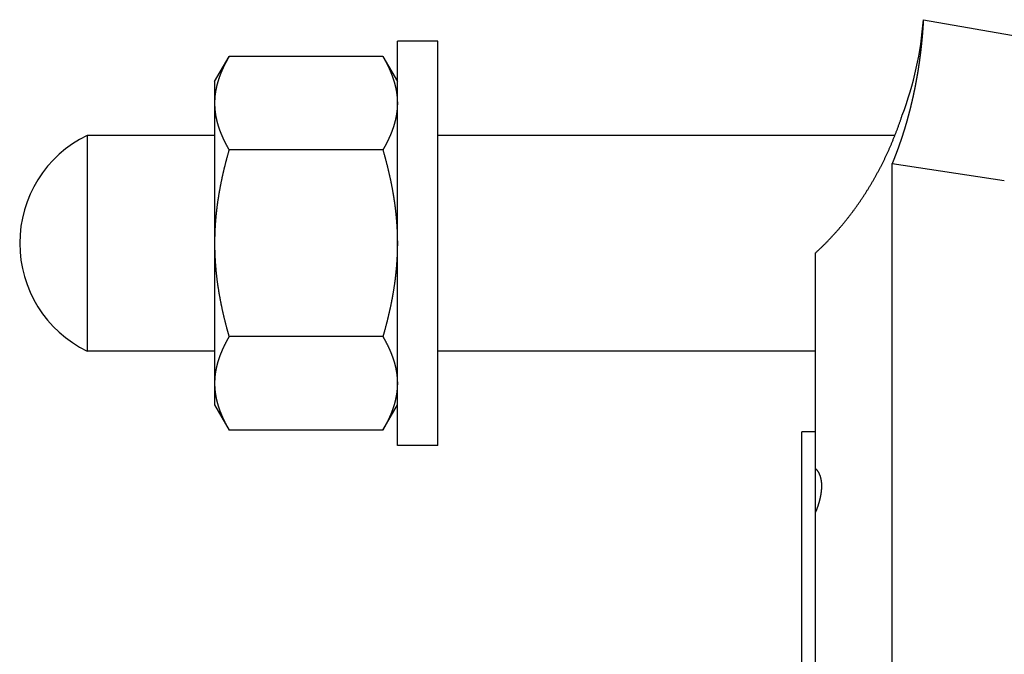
# Model space of a CAD drawing. Header units: millimetres. Extents: x 33 to 558, y 116 to 290.
# Tile 4 of 14: x 239 to 312, y 235 to 282. Entities that reach past the tile are written whole.
import ezdxf

# ---------------------------------------------------------------- set-up
doc = ezdxf.new("R2010")
doc.units = ezdxf.units.MM
doc.header["$MEASUREMENT"] = 0

msp = doc.modelspace()

# ---------------------------------------------------------------- linework, layer by layer
at = {"color": 7, "linetype": 'Continuous', "lineweight": 30}
for p, q in [((306.13, 282.417), (314.13, 281.006)), ((267.13, 250.827), (267.13, 280.827)), ((270.13, 280.827), (267.13, 280.827)), ((270.13, 250.827), (270.13, 280.827)), ((253.58, 277.827), (254.651, 279.684)), ((266.058, 279.684), (254.651, 279.684)), ((266.058, 279.684), (267.13, 277.827)), ((253.58, 277.827), (253.58, 253.828)), ((244.13, 273.827), (244.13, 257.827)), ((253.58, 273.827), (244.13, 273.827)), ((304.017, 273.827), (270.13, 273.827)), ((266.058, 272.755), (254.651, 272.755)), ((303.816, 219.262), (303.816, 271.743)), ((303.816, 271.743), (312.13, 270.494)), ((298.13, 211.327), (298.13, 265.105)), ((266.058, 258.899), (254.651, 258.899)), ((253.58, 257.827), (244.13, 257.827)), ((298.13, 257.827), (270.13, 257.827)), ((253.58, 253.827), (254.651, 251.971)), ((266.058, 251.971), (267.13, 253.827)), ((266.058, 251.971), (254.651, 251.971)), ((297.13, 211.327), (297.13, 251.827)), ((298.13, 251.827), (297.13, 251.827)), ((270.13, 250.827), (267.13, 250.827))]:
    msp.add_line(p, q, dxfattribs=at)
for centre, radius, start, end in [((281.195, 284.218), 25, 339.16897, 355.86896), ((258.877, 276.214), 5.298, 174.70336, 176.53788), ((258.934, 276.209), 5.355, 173.81352, 174.70484), ((259.028, 276.198), 5.45, 170.81716, 173.80677), ((259.132, 276.182), 5.555, 170.31908, 170.82354), ((258.78, 276.219), 5.201, 176.88307, 179.99503), ((258.835, 276.216), 5.256, 176.53997, 176.88739), ((248.03, 265.827), 8.9, 115.98923, 244.01077)]:
    msp.add_arc(centre, radius, start, end, dxfattribs=at)
for points, start_tangent, end_tangent in [([(306.13, 282.417), (306.128, 282.389), (306.126, 282.362), (306.125, 282.334), (306.123, 282.307), (306.122, 282.28), (306.12, 282.252), (306.118, 282.225), (306.117, 282.198), (306.115, 282.17), (306.113, 282.143), (306.111, 282.115), (306.11, 282.088), (306.108, 282.061), (306.106, 282.033), (306.104, 282.006), (306.102, 281.979), (306.1, 281.951), (306.098, 281.924), (306.097, 281.897), (306.095, 281.869), (306.093, 281.842), (306.091, 281.814), (306.089, 281.787), (306.087, 281.76), (306.085, 281.732), (306.083, 281.705), (306.081, 281.678), (306.078, 281.65), (306.076, 281.623), (306.074, 281.596), (306.072, 281.568), (306.07, 281.541), (306.068, 281.514), (306.065, 281.486), (306.063, 281.459), (306.061, 281.432), (306.059, 281.404), (306.056, 281.377), (306.054, 281.35), (306.052, 281.322), (306.049, 281.295), (306.047, 281.268), (306.045, 281.24), (306.042, 281.213), (306.04, 281.186), (306.037, 281.158), (306.035, 281.131), (306.033, 281.104), (306.03, 281.076), (306.028, 281.049), (306.025, 281.022), (306.022, 280.995), (306.02, 280.967), (306.017, 280.94), (306.015, 280.913), (306.012, 280.885), (306.009, 280.858), (306.007, 280.831), (306.004, 280.803), (306.001, 280.776), (305.998, 280.749), (305.996, 280.722), (305.993, 280.694), (305.99, 280.667), (305.987, 280.64), (305.984, 280.612), (305.982, 280.585), (305.979, 280.558), (305.976, 280.531), (305.973, 280.503), (305.97, 280.476), (305.967, 280.449), (305.964, 280.422), (305.961, 280.394), (305.958, 280.367), (305.955, 280.34), (305.952, 280.313), (305.949, 280.285), (305.946, 280.258), (305.943, 280.231), (305.939, 280.204), (305.936, 280.176), (305.933, 280.149), (305.93, 280.122), (305.927, 280.095), (305.923, 280.067), (305.92, 280.04), (305.917, 280.013), (305.914, 279.986), (305.91, 279.958), (305.907, 279.931), (305.904, 279.904), (305.9, 279.877), (305.897, 279.85), (305.893, 279.822), (305.89, 279.795), (305.886, 279.768), (305.883, 279.741), (305.879, 279.714), (305.876, 279.686), (305.872, 279.659), (305.869, 279.632), (305.865, 279.605), (305.862, 279.578), (305.858, 279.55), (305.854, 279.523), (305.851, 279.496), (305.847, 279.469), (305.843, 279.442), (305.839, 279.415), (305.836, 279.387), (305.832, 279.36), (305.828, 279.333), (305.824, 279.306), (305.82, 279.279), (305.817, 279.252), (305.813, 279.224), (305.809, 279.197), (305.805, 279.17), (305.801, 279.143), (305.797, 279.116), (305.793, 279.089), (305.789, 279.062), (305.785, 279.034), (305.781, 279.007), (305.777, 278.98), (305.773, 278.953), (305.769, 278.926), (305.764, 278.899), (305.76, 278.872), (305.756, 278.845), (305.752, 278.818), (305.748, 278.79), (305.743, 278.763), (305.739, 278.736), (305.735, 278.709), (305.731, 278.682), (305.726, 278.655), (305.722, 278.628), (305.718, 278.601), (305.713, 278.574), (305.709, 278.547), (305.704, 278.52), (305.7, 278.493), (305.695, 278.466), (305.691, 278.438), (305.686, 278.411), (305.682, 278.384), (305.677, 278.357), (305.673, 278.33), (305.668, 278.303), (305.664, 278.276), (305.659, 278.249), (305.654, 278.222), (305.65, 278.195), (305.645, 278.168), (305.64, 278.141), (305.635, 278.114), (305.631, 278.087), (305.626, 278.06), (305.621, 278.033), (305.616, 278.006), (305.611, 277.979), (305.606, 277.952), (305.601, 277.925), (305.597, 277.898), (305.592, 277.871), (305.587, 277.844), (305.582, 277.817), (305.577, 277.79), (305.572, 277.763), (305.567, 277.736), (305.561, 277.709), (305.556, 277.682), (305.551, 277.655), (305.546, 277.629), (305.541, 277.602), (305.536, 277.575), (305.531, 277.548), (305.525, 277.521), (305.52, 277.494), (305.515, 277.467), (305.509, 277.44), (305.504, 277.413), (305.499, 277.386), (305.493, 277.359), (305.488, 277.332), (305.483, 277.306), (305.477, 277.279), (305.472, 277.252), (305.466, 277.225), (305.461, 277.198), (305.455, 277.171), (305.45, 277.144), (305.444, 277.117), (305.439, 277.091), (305.433, 277.064), (305.427, 277.037), (305.422, 277.01), (305.416, 276.983), (305.41, 276.956), (305.405, 276.93), (305.399, 276.903), (305.393, 276.876), (305.387, 276.849), (305.382, 276.822), (305.376, 276.796), (305.37, 276.769), (305.364, 276.742), (305.358, 276.715), (305.352, 276.688), (305.346, 276.662), (305.34, 276.635), (305.334, 276.608), (305.328, 276.581), (305.322, 276.555), (305.316, 276.528), (305.31, 276.501), (305.304, 276.474), (305.298, 276.448), (305.292, 276.421), (305.286, 276.394), (305.28, 276.367), (305.273, 276.341), (305.267, 276.314), (305.261, 276.287), (305.255, 276.261), (305.248, 276.234), (305.242, 276.207), (305.236, 276.181), (305.229, 276.154), (305.223, 276.127), (305.217, 276.101), (305.21, 276.074), (305.204, 276.047), (305.197, 276.021), (305.191, 275.994), (305.184, 275.967), (305.178, 275.941), (305.171, 275.914), (305.164, 275.887), (305.158, 275.861), (305.151, 275.834), (305.145, 275.808), (305.138, 275.781), (305.131, 275.754), (305.124, 275.728), (305.118, 275.701), (305.111, 275.675), (305.104, 275.648), (305.097, 275.621), (305.09, 275.595), (305.084, 275.568), (305.077, 275.542), (305.07, 275.515), (305.063, 275.489), (305.056, 275.462), (305.049, 275.436), (305.042, 275.409), (305.035, 275.383), (305.028, 275.356), (305.021, 275.33), (305.014, 275.303), (305.006, 275.277), (304.999, 275.25), (304.992, 275.224), (304.985, 275.197), (304.978, 275.171), (304.971, 275.144), (304.963, 275.118), (304.956, 275.091), (304.949, 275.065), (304.941, 275.038), (304.934, 275.012), (304.927, 274.986), (304.919, 274.959), (304.912, 274.933), (304.904, 274.906), (304.897, 274.88), (304.889, 274.854), (304.882, 274.827), (304.874, 274.801), (304.867, 274.774), (304.859, 274.748), (304.852, 274.722), (304.844, 274.695), (304.836, 274.669), (304.829, 274.643), (304.821, 274.616), (304.813, 274.59), (304.805, 274.564), (304.798, 274.537), (304.79, 274.511), (304.782, 274.485), (304.774, 274.459), (304.766, 274.432), (304.758, 274.406), (304.75, 274.38), (304.743, 274.354), (304.735, 274.327), (304.727, 274.301), (304.719, 274.275), (304.711, 274.249), (304.702, 274.222), (304.694, 274.196), (304.686, 274.17), (304.678, 274.144), (304.67, 274.118), (304.662, 274.091), (304.654, 274.065), (304.645, 274.039), (304.637, 274.013), (304.629, 273.987), (304.621, 273.961), (304.612, 273.934), (304.604, 273.908), (304.595, 273.882), (304.587, 273.856), (304.579, 273.83), (304.57, 273.804), (304.562, 273.778), (304.553, 273.752), (304.545, 273.726), (304.536, 273.699), (304.528, 273.673), (304.519, 273.647), (304.51, 273.621), (304.502, 273.595), (304.493, 273.569), (304.484, 273.543), (304.476, 273.517), (304.467, 273.491), (304.458, 273.465), (304.449, 273.439), (304.441, 273.413), (304.432, 273.387), (304.423, 273.361), (304.414, 273.335), (304.405, 273.309), (304.396, 273.283), (304.387, 273.257), (304.378, 273.232), (304.369, 273.206), (304.36, 273.18), (304.351, 273.154), (304.342, 273.128), (304.333, 273.102), (304.324, 273.076), (304.315, 273.05), (304.306, 273.024), (304.296, 272.999), (304.287, 272.973), (304.278, 272.947), (304.269, 272.921), (304.259, 272.895), (304.25, 272.869), (304.241, 272.844), (304.231, 272.818), (304.222, 272.792), (304.213, 272.766), (304.203, 272.741), (304.194, 272.715), (304.184, 272.689), (304.175, 272.663), (304.165, 272.638), (304.156, 272.612), (304.146, 272.586), (304.136, 272.561), (304.127, 272.535), (304.117, 272.509), (304.107, 272.484), (304.098, 272.458), (304.088, 272.432), (304.078, 272.407), (304.068, 272.381), (304.059, 272.355), (304.049, 272.33), (304.039, 272.304), (304.029, 272.279), (304.019, 272.253), (304.009, 272.227), (303.999, 272.202), (303.989, 272.176), (303.979, 272.151), (303.969, 272.125), (303.959, 272.1), (303.949, 272.074), (303.939, 272.049), (303.929, 272.023), (303.919, 271.998), (303.909, 271.972), (303.898, 271.947), (303.888, 271.921), (303.878, 271.896), (303.868, 271.87), (303.857, 271.845), (303.847, 271.82), (303.837, 271.794), (303.826, 271.769), (303.816, 271.743)], (-0.006264, -0.110633), (-0.042068, -0.102517)), ([(254.651, 279.684), (254.634, 279.654), (254.617, 279.624), (254.6, 279.594), (254.583, 279.564), (254.566, 279.534), (254.549, 279.503), (254.533, 279.473), (254.516, 279.443), (254.5, 279.413), (254.483, 279.382), (254.467, 279.352), (254.451, 279.321), (254.435, 279.291), (254.419, 279.26), (254.403, 279.23), (254.387, 279.199), (254.371, 279.168), (254.355, 279.137), (254.34, 279.107), (254.324, 279.076), (254.309, 279.045), (254.294, 279.014), (254.279, 278.982), (254.264, 278.951), (254.249, 278.92), (254.234, 278.889), (254.22, 278.857), (254.205, 278.826), (254.191, 278.794), (254.176, 278.763), (254.162, 278.731), (254.148, 278.699), (254.134, 278.667), (254.12, 278.636), (254.107, 278.604), (254.093, 278.572), (254.08, 278.54), (254.067, 278.508), (254.054, 278.476), (254.041, 278.443), (254.028, 278.411), (254.015, 278.379), (254.002, 278.346), (253.99, 278.314), (253.978, 278.282), (253.966, 278.249), (253.954, 278.217), (253.942, 278.184), (253.93, 278.151), (253.919, 278.119), (253.907, 278.086), (253.896, 278.053), (253.885, 278.02), (253.874, 277.987), (253.864, 277.954), (253.853, 277.921), (253.843, 277.888), (253.833, 277.855), (253.823, 277.822), (253.813, 277.789), (253.803, 277.755), (253.794, 277.722), (253.785, 277.689), (253.776, 277.655), (253.767, 277.622), (253.758, 277.588), (253.749, 277.555), (253.741, 277.521), (253.733, 277.488), (253.725, 277.454), (253.717, 277.42), (253.71, 277.387), (253.702, 277.353), (253.695, 277.319), (253.688, 277.285), (253.681, 277.251), (253.675, 277.218), (253.668, 277.184), (253.662, 277.15), (253.656, 277.116)], (-0.072678, -0.125809), (-0.024485, -0.143283)), ([(266.058, 279.684), (266.071, 279.661), (266.084, 279.638), (266.097, 279.615), (266.11, 279.592), (266.123, 279.569), (266.136, 279.547), (266.149, 279.524), (266.161, 279.501), (266.174, 279.478), (266.187, 279.455), (266.199, 279.432), (266.212, 279.408), (266.224, 279.385), (266.237, 279.362), (266.249, 279.339), (266.262, 279.316), (266.274, 279.292), (266.286, 279.269), (266.298, 279.246), (266.31, 279.223), (266.322, 279.199), (266.334, 279.176), (266.346, 279.152), (266.358, 279.129), (266.37, 279.105), (266.382, 279.082), (266.393, 279.058), (266.405, 279.034), (266.417, 279.011), (266.428, 278.987), (266.44, 278.963), (266.451, 278.94), (266.462, 278.916), (266.473, 278.892), (266.485, 278.868), (266.496, 278.844), (266.507, 278.82), (266.518, 278.796), (266.529, 278.772), (266.539, 278.748), (266.55, 278.724), (266.561, 278.7), (266.571, 278.676), (266.582, 278.652), (266.592, 278.628), (266.603, 278.603), (266.613, 278.579), (266.623, 278.555), (266.633, 278.531), (266.643, 278.506), (266.653, 278.482), (266.663, 278.457), (266.673, 278.433), (266.683, 278.409), (266.693, 278.384), (266.702, 278.36), (266.712, 278.335), (266.721, 278.31), (266.73, 278.286), (266.74, 278.261), (266.749, 278.236), (266.758, 278.212), (266.767, 278.187), (266.776, 278.162), (266.784, 278.137), (266.793, 278.112), (266.802, 278.088), (266.81, 278.063), (266.818, 278.038), (266.827, 278.013), (266.835, 277.988), (266.843, 277.963), (266.851, 277.938), (266.859, 277.913), (266.867, 277.888), (266.875, 277.862), (266.882, 277.837), (266.89, 277.812), (266.897, 277.787), (266.904, 277.762)], (0.055344, -0.095831), (0.030589, -0.106379)), ([(266.904, 277.762), (266.91, 277.743), (266.915, 277.724), (266.92, 277.705), (266.926, 277.686), (266.931, 277.668), (266.936, 277.649), (266.941, 277.63), (266.946, 277.611), (266.951, 277.592), (266.955, 277.573), (266.96, 277.554), (266.965, 277.535), (266.97, 277.516), (266.974, 277.497), (266.979, 277.478), (266.983, 277.459), (266.988, 277.44), (266.992, 277.421), (266.996, 277.402), (267.001, 277.383), (267.005, 277.364), (267.009, 277.345), (267.013, 277.326), (267.017, 277.306), (267.021, 277.287), (267.025, 277.268), (267.028, 277.249), (267.032, 277.23), (267.036, 277.211), (267.039, 277.191), (267.043, 277.172), (267.046, 277.153), (267.05, 277.134), (267.053, 277.114), (267.056, 277.095), (267.059, 277.076), (267.063, 277.056), (267.066, 277.037), (267.069, 277.018), (267.071, 276.999), (267.074, 276.979), (267.077, 276.96), (267.08, 276.94), (267.082, 276.921), (267.085, 276.902), (267.087, 276.882), (267.09, 276.863), (267.092, 276.843), (267.094, 276.824), (267.097, 276.805), (267.099, 276.785), (267.101, 276.766), (267.103, 276.746), (267.105, 276.727), (267.107, 276.707), (267.108, 276.688), (267.11, 276.668), (267.112, 276.649), (267.113, 276.629), (267.115, 276.61), (267.116, 276.59), (267.118, 276.571), (267.119, 276.551), (267.12, 276.532), (267.121, 276.512), (267.122, 276.493), (267.123, 276.473), (267.124, 276.454), (267.125, 276.434), (267.126, 276.415), (267.127, 276.395), (267.127, 276.376), (267.128, 276.356), (267.128, 276.337), (267.129, 276.317), (267.129, 276.298), (267.129, 276.278), (267.129, 276.259), (267.13, 276.239), (267.13, 276.22)], (0.022721, -0.079042), (0.000003, -0.082244)), ([(253.58, 276.22), (253.58, 276.187), (253.58, 276.154), (253.581, 276.121), (253.581, 276.089), (253.582, 276.056), (253.583, 276.023), (253.585, 275.99), (253.586, 275.958), (253.588, 275.925), (253.59, 275.892), (253.592, 275.859), (253.595, 275.827), (253.597, 275.794), (253.6, 275.761), (253.603, 275.729), (253.606, 275.696), (253.609, 275.664), (253.613, 275.631), (253.617, 275.598), (253.621, 275.566), (253.625, 275.533), (253.629, 275.501), (253.634, 275.468), (253.638, 275.436), (253.643, 275.404), (253.649, 275.371), (253.654, 275.339), (253.659, 275.306), (253.665, 275.274), (253.671, 275.242), (253.677, 275.21), (253.683, 275.178), (253.69, 275.145), (253.696, 275.113), (253.703, 275.081), (253.71, 275.049), (253.717, 275.017), (253.725, 274.985), (253.732, 274.954), (253.74, 274.922), (253.748, 274.89), (253.756, 274.858), (253.764, 274.826), (253.772, 274.795), (253.781, 274.763), (253.789, 274.731), (253.798, 274.7), (253.807, 274.668), (253.817, 274.637), (253.826, 274.606), (253.835, 274.574), (253.845, 274.543), (253.855, 274.512), (253.865, 274.48), (253.875, 274.449), (253.885, 274.418), (253.895, 274.387), (253.906, 274.356), (253.917, 274.325), (253.928, 274.294), (253.938, 274.263), (253.95, 274.233), (253.961, 274.202), (253.972, 274.171), (253.984, 274.14), (253.995, 274.11), (254.007, 274.079), (254.019, 274.049), (254.031, 274.018), (254.043, 273.988), (254.056, 273.958), (254.068, 273.927), (254.081, 273.897), (254.093, 273.867), (254.106, 273.837), (254.119, 273.806), (254.132, 273.776), (254.145, 273.746), (254.158, 273.716), (254.172, 273.687), (254.185, 273.657), (254.199, 273.627), (254.212, 273.597), (254.226, 273.567), (254.24, 273.538), (254.254, 273.508), (254.268, 273.479), (254.282, 273.449), (254.297, 273.42), (254.311, 273.39), (254.326, 273.361), (254.34, 273.332), (254.355, 273.302), (254.37, 273.273), (254.385, 273.244), (254.4, 273.215), (254.415, 273.186), (254.43, 273.157), (254.445, 273.128), (254.461, 273.099), (254.476, 273.07), (254.492, 273.041), (254.507, 273.012), (254.523, 272.984), (254.539, 272.955), (254.555, 272.926), (254.571, 272.898), (254.587, 272.869), (254.603, 272.841), (254.619, 272.812), (254.635, 272.784), (254.651, 272.755)], (0.000017, -0.135834), (0.067924, -0.117597)), ([(267.13, 276.22), (267.129, 276.187), (267.129, 276.154), (267.129, 276.121), (267.128, 276.089), (267.127, 276.056), (267.126, 276.023), (267.124, 275.99), (267.123, 275.958), (267.121, 275.925), (267.119, 275.892), (267.117, 275.859), (267.115, 275.827), (267.112, 275.794), (267.109, 275.761), (267.106, 275.729), (267.103, 275.696), (267.1, 275.664), (267.096, 275.631), (267.093, 275.598), (267.089, 275.566), (267.084, 275.533), (267.08, 275.501), (267.075, 275.468), (267.071, 275.436), (267.066, 275.404), (267.061, 275.371), (267.055, 275.339), (267.05, 275.306), (267.044, 275.274), (267.038, 275.242), (267.032, 275.21), (267.026, 275.178), (267.019, 275.145), (267.013, 275.113), (267.006, 275.081), (266.999, 275.049), (266.992, 275.017), (266.985, 274.985), (266.977, 274.954), (266.969, 274.922), (266.962, 274.89), (266.953, 274.858), (266.945, 274.826), (266.937, 274.795), (266.928, 274.763), (266.92, 274.731), (266.911, 274.7), (266.902, 274.668), (266.893, 274.637), (266.883, 274.606), (266.874, 274.574), (266.864, 274.543), (266.854, 274.512), (266.844, 274.48), (266.834, 274.449), (266.824, 274.418), (266.814, 274.387), (266.803, 274.356), (266.792, 274.325), (266.782, 274.294), (266.771, 274.263), (266.76, 274.233), (266.748, 274.202), (266.737, 274.171), (266.725, 274.14), (266.714, 274.11), (266.702, 274.079), (266.69, 274.049), (266.678, 274.018), (266.666, 273.988), (266.654, 273.958), (266.641, 273.927), (266.629, 273.897), (266.616, 273.867), (266.603, 273.837), (266.59, 273.806), (266.577, 273.776), (266.564, 273.746), (266.551, 273.716), (266.538, 273.687), (266.524, 273.657), (266.51, 273.627), (266.497, 273.597), (266.483, 273.567), (266.469, 273.538), (266.455, 273.508), (266.441, 273.479), (266.427, 273.449), (266.412, 273.42), (266.398, 273.39), (266.383, 273.361), (266.369, 273.332), (266.354, 273.302), (266.339, 273.273), (266.324, 273.244), (266.309, 273.215), (266.294, 273.186), (266.279, 273.157), (266.264, 273.128), (266.249, 273.099), (266.233, 273.07), (266.218, 273.041), (266.202, 273.012), (266.186, 272.984), (266.17, 272.955), (266.155, 272.926), (266.139, 272.898), (266.123, 272.869), (266.107, 272.841), (266.09, 272.812), (266.074, 272.784), (266.058, 272.755)], (-0.000017, -0.135834), (-0.067924, -0.117597)), ([(298.13, 265.105), (298.21, 265.179), (298.289, 265.254), (298.368, 265.328), (298.447, 265.404), (298.526, 265.479), (298.604, 265.555), (298.681, 265.631), (298.759, 265.708), (298.836, 265.785), (298.912, 265.863), (298.989, 265.941), (299.065, 266.019), (299.14, 266.098), (299.215, 266.177), (299.29, 266.256), (299.364, 266.336), (299.438, 266.416), (299.512, 266.497), (299.585, 266.578), (299.658, 266.659), (299.73, 266.741), (299.802, 266.823), (299.874, 266.905), (299.945, 266.988), (300.016, 267.071), (300.086, 267.154), (300.156, 267.238), (300.225, 267.322), (300.295, 267.407), (300.363, 267.491), (300.432, 267.576), (300.5, 267.662), (300.567, 267.748), (300.634, 267.834), (300.701, 267.92), (300.767, 268.007), (300.833, 268.094), (300.899, 268.181), (300.963, 268.269), (301.028, 268.357), (301.092, 268.445), (301.156, 268.533), (301.219, 268.622), (301.282, 268.711), (301.344, 268.801), (301.406, 268.89), (301.468, 268.98), (301.529, 269.071), (301.59, 269.161), (301.65, 269.252), (301.71, 269.343), (301.769, 269.435), (301.828, 269.526), (301.887, 269.618), (301.945, 269.711), (302.003, 269.803), (302.06, 269.896), (302.117, 269.989), (302.173, 270.082), (302.229, 270.176), (302.285, 270.269), (302.34, 270.363), (302.395, 270.458), (302.449, 270.552), (302.503, 270.647), (302.556, 270.742), (302.61, 270.837), (302.662, 270.933), (302.714, 271.028), (302.766, 271.124), (302.817, 271.221), (302.868, 271.317), (302.919, 271.413), (302.969, 271.51), (303.018, 271.607), (303.067, 271.705), (303.116, 271.802), (303.165, 271.9), (303.212, 271.998), (303.26, 272.096), (303.307, 272.194), (303.354, 272.292), (303.4, 272.391), (303.446, 272.49), (303.491, 272.589), (303.536, 272.688), (303.581, 272.788), (303.625, 272.887), (303.668, 272.987), (303.712, 273.087), (303.755, 273.187), (303.797, 273.288), (303.839, 273.388), (303.881, 273.489), (303.922, 273.59), (303.963, 273.691), (304.003, 273.792), (304.043, 273.893), (304.083, 273.995), (304.122, 274.096), (304.161, 274.198), (304.199, 274.3), (304.237, 274.402), (304.274, 274.504), (304.312, 274.607), (304.348, 274.709), (304.385, 274.812), (304.421, 274.915), (304.456, 275.018), (304.491, 275.121), (304.526, 275.224), (304.56, 275.327)], (0.332374, 0.306099), (0.141603, 0.428923)), ([(254.651, 272.755), (254.631, 272.685), (254.611, 272.615), (254.591, 272.544), (254.571, 272.474), (254.552, 272.403), (254.532, 272.332), (254.513, 272.262), (254.494, 272.191), (254.474, 272.12), (254.456, 272.049), (254.437, 271.979), (254.418, 271.908), (254.4, 271.837), (254.382, 271.766), (254.363, 271.695), (254.346, 271.624), (254.328, 271.552), (254.31, 271.481), (254.293, 271.41), (254.275, 271.339), (254.258, 271.268), (254.241, 271.196), (254.225, 271.125), (254.208, 271.054), (254.192, 270.982), (254.176, 270.911), (254.16, 270.839), (254.144, 270.767), (254.128, 270.696), (254.113, 270.624), (254.097, 270.553), (254.082, 270.481), (254.067, 270.409), (254.053, 270.337), (254.038, 270.265), (254.024, 270.193), (254.01, 270.122), (253.996, 270.05), (253.982, 269.978), (253.969, 269.906), (253.956, 269.834), (253.942, 269.761), (253.93, 269.689), (253.917, 269.617), (253.904, 269.545), (253.892, 269.473), (253.88, 269.4), (253.868, 269.328), (253.857, 269.256), (253.845, 269.183), (253.834, 269.111), (253.823, 269.039), (253.813, 268.966), (253.802, 268.894), (253.792, 268.821), (253.782, 268.748), (253.772, 268.676), (253.763, 268.603), (253.753, 268.531), (253.744, 268.458), (253.735, 268.385), (253.727, 268.312), (253.718, 268.24), (253.71, 268.167), (253.702, 268.094), (253.694, 268.021), (253.687, 267.948), (253.68, 267.875), (253.673, 267.802), (253.666, 267.729), (253.66, 267.656), (253.653, 267.583), (253.647, 267.51), (253.642, 267.437), (253.636, 267.364), (253.631, 267.291), (253.626, 267.218), (253.621, 267.145), (253.617, 267.072), (253.613, 266.999), (253.609, 266.926), (253.605, 266.852), (253.601, 266.779), (253.598, 266.706), (253.595, 266.633), (253.593, 266.56), (253.59, 266.486), (253.588, 266.413), (253.586, 266.34), (253.584, 266.267), (253.583, 266.193), (253.582, 266.12), (253.581, 266.047), (253.58, 265.974), (253.58, 265.9), (253.58, 265.827)], (-0.084837, -0.293756), (-0.000013, -0.305738)), ([(266.058, 272.755), (266.078, 272.685), (266.098, 272.615), (266.118, 272.544), (266.138, 272.474), (266.158, 272.403), (266.177, 272.332), (266.196, 272.262), (266.216, 272.191), (266.235, 272.12), (266.254, 272.049), (266.272, 271.979), (266.291, 271.908), (266.309, 271.837), (266.328, 271.766), (266.346, 271.695), (266.364, 271.624), (266.381, 271.552), (266.399, 271.481), (266.416, 271.41), (266.434, 271.339), (266.451, 271.268), (266.468, 271.196), (266.484, 271.125), (266.501, 271.054), (266.517, 270.982), (266.534, 270.911), (266.55, 270.839), (266.565, 270.767), (266.581, 270.696), (266.597, 270.624), (266.612, 270.553), (266.627, 270.481), (266.642, 270.409), (266.656, 270.337), (266.671, 270.265), (266.685, 270.193), (266.699, 270.122), (266.713, 270.05), (266.727, 269.978), (266.74, 269.906), (266.754, 269.834), (266.767, 269.761), (266.78, 269.689), (266.792, 269.617), (266.805, 269.545), (266.817, 269.473), (266.829, 269.4), (266.841, 269.328), (266.852, 269.256), (266.864, 269.183), (266.875, 269.111), (266.886, 269.039), (266.897, 268.966), (266.907, 268.894), (266.917, 268.821), (266.927, 268.748), (266.937, 268.676), (266.947, 268.603), (266.956, 268.531), (266.965, 268.458), (266.974, 268.385), (266.983, 268.312), (266.991, 268.24), (266.999, 268.167), (267.007, 268.094), (267.015, 268.021), (267.022, 267.948), (267.029, 267.875), (267.036, 267.802), (267.043, 267.729), (267.05, 267.656), (267.056, 267.583), (267.062, 267.51), (267.067, 267.437), (267.073, 267.364), (267.078, 267.291), (267.083, 267.218), (267.088, 267.145), (267.092, 267.072), (267.097, 266.999), (267.101, 266.926), (267.104, 266.852), (267.108, 266.779), (267.111, 266.706), (267.114, 266.633), (267.117, 266.56), (267.119, 266.486), (267.121, 266.413), (267.123, 266.34), (267.125, 266.267), (267.126, 266.193), (267.128, 266.12), (267.128, 266.047), (267.129, 265.974), (267.129, 265.9), (267.13, 265.827)], (0.084837, -0.293756), (0.000013, -0.305738)), ([(253.58, 265.827), (253.58, 265.754), (253.58, 265.681), (253.581, 265.607), (253.582, 265.534), (253.583, 265.461), (253.584, 265.388), (253.586, 265.314), (253.588, 265.241), (253.59, 265.168), (253.593, 265.095), (253.595, 265.022), (253.598, 264.948), (253.601, 264.875), (253.605, 264.802), (253.609, 264.729), (253.613, 264.656), (253.617, 264.583), (253.621, 264.509), (253.626, 264.436), (253.631, 264.363), (253.636, 264.29), (253.642, 264.217), (253.647, 264.144), (253.653, 264.071), (253.66, 263.998), (253.666, 263.925), (253.673, 263.852), (253.68, 263.779), (253.687, 263.706), (253.694, 263.633), (253.702, 263.56), (253.71, 263.488), (253.718, 263.415), (253.727, 263.342), (253.735, 263.269), (253.744, 263.197), (253.753, 263.124), (253.763, 263.051), (253.772, 262.979), (253.782, 262.906), (253.792, 262.833), (253.802, 262.761), (253.813, 262.688), (253.823, 262.616), (253.834, 262.543), (253.845, 262.471), (253.857, 262.399), (253.868, 262.326), (253.88, 262.254), (253.892, 262.182), (253.904, 262.109), (253.917, 262.037), (253.93, 261.965), (253.942, 261.893), (253.956, 261.821), (253.969, 261.749), (253.982, 261.677), (253.996, 261.605), (254.01, 261.533), (254.024, 261.461), (254.038, 261.389), (254.053, 261.317), (254.067, 261.245), (254.082, 261.174), (254.097, 261.102), (254.113, 261.03), (254.128, 260.959), (254.144, 260.887), (254.16, 260.815), (254.176, 260.744), (254.192, 260.672), (254.208, 260.601), (254.225, 260.529), (254.241, 260.458), (254.258, 260.387), (254.275, 260.316), (254.293, 260.244), (254.31, 260.173), (254.328, 260.102), (254.346, 260.031), (254.363, 259.96), (254.382, 259.889), (254.4, 259.818), (254.418, 259.747), (254.437, 259.676), (254.456, 259.605), (254.474, 259.534), (254.494, 259.463), (254.513, 259.393), (254.532, 259.322), (254.552, 259.251), (254.571, 259.181), (254.591, 259.11), (254.611, 259.04), (254.631, 258.969), (254.651, 258.899)], (0.000013, -0.305738), (0.084837, -0.293756)), ([(267.13, 265.827), (267.129, 265.754), (267.129, 265.681), (267.128, 265.607), (267.128, 265.534), (267.126, 265.461), (267.125, 265.388), (267.123, 265.314), (267.121, 265.241), (267.119, 265.168), (267.117, 265.095), (267.114, 265.022), (267.111, 264.948), (267.108, 264.875), (267.104, 264.802), (267.101, 264.729), (267.097, 264.656), (267.092, 264.583), (267.088, 264.509), (267.083, 264.436), (267.078, 264.363), (267.073, 264.29), (267.067, 264.217), (267.062, 264.144), (267.056, 264.071), (267.05, 263.998), (267.043, 263.925), (267.036, 263.852), (267.029, 263.779), (267.022, 263.706), (267.015, 263.633), (267.007, 263.56), (266.999, 263.488), (266.991, 263.415), (266.983, 263.342), (266.974, 263.269), (266.965, 263.197), (266.956, 263.124), (266.947, 263.051), (266.937, 262.979), (266.927, 262.906), (266.917, 262.833), (266.907, 262.761), (266.897, 262.688), (266.886, 262.616), (266.875, 262.543), (266.864, 262.471), (266.852, 262.399), (266.841, 262.326), (266.829, 262.254), (266.817, 262.182), (266.805, 262.109), (266.792, 262.037), (266.78, 261.965), (266.767, 261.893), (266.754, 261.821), (266.74, 261.749), (266.727, 261.677), (266.713, 261.605), (266.699, 261.533), (266.685, 261.461), (266.671, 261.389), (266.656, 261.317), (266.642, 261.245), (266.627, 261.174), (266.612, 261.102), (266.597, 261.03), (266.581, 260.959), (266.565, 260.887), (266.55, 260.815), (266.534, 260.744), (266.517, 260.672), (266.501, 260.601), (266.484, 260.529), (266.468, 260.458), (266.451, 260.387), (266.434, 260.316), (266.416, 260.244), (266.399, 260.173), (266.381, 260.102), (266.364, 260.031), (266.346, 259.96), (266.328, 259.889), (266.309, 259.818), (266.291, 259.747), (266.272, 259.676), (266.254, 259.605), (266.235, 259.534), (266.216, 259.463), (266.196, 259.393), (266.177, 259.322), (266.158, 259.251), (266.138, 259.181), (266.118, 259.11), (266.098, 259.04), (266.078, 258.969), (266.058, 258.899)], (-0.000013, -0.305738), (-0.084837, -0.293756)), ([(254.651, 258.899), (254.635, 258.871), (254.619, 258.842), (254.603, 258.814), (254.587, 258.785), (254.571, 258.757), (254.555, 258.728), (254.539, 258.699), (254.523, 258.671), (254.507, 258.642), (254.492, 258.613), (254.476, 258.584), (254.461, 258.556), (254.445, 258.527), (254.43, 258.498), (254.415, 258.469), (254.4, 258.44), (254.385, 258.41), (254.37, 258.381), (254.355, 258.352), (254.34, 258.323), (254.326, 258.294), (254.311, 258.264), (254.297, 258.235), (254.282, 258.205), (254.268, 258.176), (254.254, 258.146), (254.24, 258.117), (254.226, 258.087), (254.212, 258.057), (254.199, 258.028), (254.185, 257.998), (254.172, 257.968), (254.158, 257.938), (254.145, 257.908), (254.132, 257.878), (254.119, 257.848), (254.106, 257.818), (254.093, 257.788), (254.081, 257.757), (254.068, 257.727), (254.056, 257.697), (254.043, 257.667), (254.031, 257.636), (254.019, 257.606), (254.007, 257.575), (253.995, 257.545), (253.984, 257.514), (253.972, 257.483), (253.961, 257.453), (253.95, 257.422), (253.938, 257.391), (253.928, 257.36), (253.917, 257.329), (253.906, 257.298), (253.895, 257.267), (253.885, 257.236), (253.875, 257.205), (253.865, 257.174), (253.855, 257.143), (253.845, 257.111), (253.835, 257.08), (253.826, 257.049), (253.817, 257.017), (253.807, 256.986), (253.798, 256.954), (253.789, 256.923), (253.781, 256.891), (253.772, 256.86), (253.764, 256.828), (253.756, 256.796), (253.748, 256.765), (253.74, 256.733), (253.732, 256.701), (253.725, 256.669), (253.717, 256.637), (253.71, 256.605), (253.703, 256.573), (253.696, 256.541), (253.69, 256.509), (253.683, 256.477), (253.677, 256.445), (253.671, 256.412), (253.665, 256.38), (253.659, 256.348), (253.654, 256.316), (253.649, 256.283), (253.643, 256.251), (253.638, 256.218), (253.634, 256.186), (253.629, 256.154), (253.625, 256.121), (253.621, 256.089), (253.617, 256.056), (253.613, 256.023), (253.609, 255.991), (253.606, 255.958), (253.603, 255.926), (253.6, 255.893), (253.597, 255.86), (253.595, 255.828), (253.592, 255.795), (253.59, 255.762), (253.588, 255.73), (253.586, 255.697), (253.585, 255.664), (253.583, 255.631), (253.582, 255.599), (253.581, 255.566), (253.581, 255.533), (253.58, 255.5), (253.58, 255.468), (253.58, 255.435)], (-0.067924, -0.117597), (-0.000017, -0.135834)), ([(266.058, 258.899), (266.074, 258.871), (266.09, 258.842), (266.107, 258.814), (266.123, 258.785), (266.139, 258.757), (266.155, 258.728), (266.17, 258.699), (266.186, 258.671), (266.202, 258.642), (266.218, 258.613), (266.233, 258.584), (266.249, 258.556), (266.264, 258.527), (266.279, 258.498), (266.294, 258.469), (266.309, 258.44), (266.324, 258.41), (266.339, 258.381), (266.354, 258.352), (266.369, 258.323), (266.383, 258.294), (266.398, 258.264), (266.412, 258.235), (266.427, 258.205), (266.441, 258.176), (266.455, 258.146), (266.469, 258.117), (266.483, 258.087), (266.497, 258.057), (266.51, 258.028), (266.524, 257.998), (266.538, 257.968), (266.551, 257.938), (266.564, 257.908), (266.577, 257.878), (266.59, 257.848), (266.603, 257.818), (266.616, 257.788), (266.629, 257.757), (266.641, 257.727), (266.654, 257.697), (266.666, 257.667), (266.678, 257.636), (266.69, 257.606), (266.702, 257.575), (266.714, 257.545), (266.725, 257.514), (266.737, 257.483), (266.748, 257.453), (266.76, 257.422), (266.771, 257.391), (266.782, 257.36), (266.792, 257.329), (266.803, 257.298), (266.814, 257.267), (266.824, 257.236), (266.834, 257.205), (266.844, 257.174), (266.854, 257.143), (266.864, 257.111), (266.874, 257.08), (266.883, 257.049), (266.893, 257.017), (266.902, 256.986), (266.911, 256.954), (266.92, 256.923), (266.928, 256.891), (266.937, 256.86), (266.945, 256.828), (266.953, 256.796), (266.962, 256.765), (266.969, 256.733), (266.977, 256.701), (266.985, 256.669), (266.992, 256.637), (266.999, 256.605), (267.006, 256.573), (267.013, 256.541), (267.019, 256.509), (267.026, 256.477), (267.032, 256.445), (267.038, 256.412), (267.044, 256.38), (267.05, 256.348), (267.055, 256.316), (267.061, 256.283), (267.066, 256.251), (267.071, 256.218), (267.075, 256.186), (267.08, 256.154), (267.084, 256.121), (267.089, 256.089), (267.093, 256.056), (267.096, 256.023), (267.1, 255.991), (267.103, 255.958), (267.106, 255.926), (267.109, 255.893), (267.112, 255.86), (267.115, 255.828), (267.117, 255.795), (267.119, 255.762), (267.121, 255.73), (267.123, 255.697), (267.124, 255.664), (267.126, 255.631), (267.127, 255.599), (267.128, 255.566), (267.129, 255.533), (267.129, 255.5), (267.129, 255.468), (267.13, 255.435)], (0.067924, -0.117597), (0.000017, -0.135834)), ([(253.58, 255.435), (253.58, 255.415), (253.58, 255.396), (253.58, 255.376), (253.58, 255.357), (253.581, 255.337), (253.581, 255.318), (253.581, 255.298), (253.582, 255.279), (253.583, 255.259), (253.583, 255.24), (253.584, 255.22), (253.585, 255.201), (253.586, 255.181), (253.587, 255.161), (253.588, 255.142), (253.589, 255.122), (253.59, 255.103), (253.592, 255.083), (253.593, 255.064), (253.594, 255.044), (253.596, 255.025), (253.597, 255.005), (253.599, 254.986), (253.601, 254.967), (253.603, 254.947), (253.604, 254.928), (253.606, 254.908), (253.608, 254.889), (253.61, 254.869), (253.612, 254.85), (253.615, 254.83), (253.617, 254.811), (253.619, 254.792), (253.622, 254.772), (253.624, 254.753), (253.627, 254.733), (253.629, 254.714), (253.632, 254.695), (253.635, 254.675), (253.638, 254.656), (253.641, 254.637), (253.644, 254.617), (253.647, 254.598), (253.65, 254.579), (253.653, 254.559), (253.656, 254.54), (253.66, 254.521), (253.663, 254.502), (253.666, 254.482), (253.67, 254.463), (253.673, 254.444), (253.677, 254.425), (253.681, 254.405), (253.685, 254.386), (253.688, 254.367), (253.692, 254.348), (253.696, 254.329), (253.7, 254.31), (253.705, 254.291), (253.709, 254.271), (253.713, 254.252), (253.717, 254.233), (253.722, 254.214), (253.726, 254.195), (253.73, 254.176), (253.735, 254.157), (253.74, 254.138), (253.744, 254.119), (253.749, 254.1), (253.754, 254.081), (253.759, 254.062), (253.763, 254.043), (253.768, 254.025), (253.773, 254.006), (253.779, 253.987), (253.784, 253.968), (253.789, 253.949), (253.794, 253.93), (253.799, 253.912), (253.805, 253.893)], (0.000003, -0.082243), (0.022721, -0.079041)), ([(267.13, 255.435), (267.129, 255.402), (267.129, 255.369), (267.129, 255.337), (267.128, 255.304), (267.127, 255.271), (267.126, 255.238), (267.124, 255.206), (267.123, 255.173), (267.121, 255.14), (267.119, 255.108), (267.117, 255.075), (267.115, 255.042), (267.112, 255.01), (267.109, 254.977), (267.106, 254.944), (267.103, 254.912), (267.1, 254.879), (267.096, 254.846), (267.093, 254.814), (267.089, 254.781), (267.084, 254.749), (267.08, 254.716), (267.075, 254.684), (267.071, 254.651), (267.066, 254.619), (267.061, 254.587), (267.055, 254.554), (267.05, 254.522), (267.044, 254.49), (267.038, 254.457), (267.032, 254.425), (267.026, 254.393), (267.019, 254.361), (267.013, 254.329), (267.006, 254.297), (266.999, 254.265), (266.992, 254.233), (266.985, 254.201), (266.977, 254.169), (266.969, 254.137), (266.962, 254.105), (266.953, 254.074), (266.945, 254.042), (266.937, 254.01), (266.928, 253.978), (266.92, 253.947), (266.911, 253.915), (266.902, 253.884), (266.893, 253.852), (266.883, 253.821), (266.874, 253.79), (266.864, 253.758), (266.854, 253.727), (266.844, 253.696), (266.834, 253.665), (266.824, 253.634), (266.814, 253.603), (266.803, 253.572), (266.792, 253.541), (266.782, 253.51), (266.771, 253.479), (266.76, 253.448), (266.748, 253.417), (266.737, 253.386), (266.725, 253.356), (266.714, 253.325), (266.702, 253.295), (266.69, 253.264), (266.678, 253.234), (266.666, 253.203), (266.654, 253.173), (266.641, 253.143), (266.629, 253.112), (266.616, 253.082), (266.603, 253.052), (266.59, 253.022), (266.577, 252.992), (266.564, 252.962), (266.551, 252.932), (266.538, 252.902), (266.524, 252.872), (266.51, 252.842), (266.497, 252.813), (266.483, 252.783), (266.469, 252.753), (266.455, 252.724), (266.441, 252.694), (266.427, 252.665), (266.412, 252.635), (266.398, 252.606), (266.383, 252.576), (266.369, 252.547), (266.354, 252.518), (266.339, 252.489), (266.324, 252.459), (266.309, 252.43), (266.294, 252.401), (266.279, 252.372), (266.264, 252.343), (266.249, 252.314), (266.233, 252.285), (266.218, 252.257), (266.202, 252.228), (266.186, 252.199), (266.17, 252.17), (266.155, 252.142), (266.139, 252.113), (266.123, 252.085), (266.107, 252.056), (266.09, 252.028), (266.074, 251.999), (266.058, 251.971)], (-0.000017, -0.135834), (-0.067924, -0.117597)), ([(253.805, 253.893), (253.812, 253.868), (253.82, 253.842), (253.827, 253.817), (253.835, 253.792), (253.842, 253.767), (253.85, 253.742), (253.858, 253.717), (253.866, 253.692), (253.874, 253.667), (253.882, 253.642), (253.891, 253.617), (253.899, 253.592), (253.908, 253.567), (253.916, 253.542), (253.925, 253.517), (253.934, 253.492), (253.943, 253.468), (253.951, 253.443), (253.961, 253.418), (253.97, 253.393), (253.979, 253.369), (253.988, 253.344), (253.998, 253.32), (254.007, 253.295), (254.017, 253.271), (254.026, 253.246), (254.036, 253.222), (254.046, 253.197), (254.056, 253.173), (254.066, 253.148), (254.076, 253.124), (254.086, 253.1), (254.096, 253.076), (254.106, 253.051), (254.117, 253.027), (254.127, 253.003), (254.137, 252.979), (254.148, 252.955), (254.159, 252.931), (254.169, 252.907), (254.18, 252.883), (254.191, 252.859), (254.202, 252.835), (254.213, 252.811), (254.224, 252.787), (254.235, 252.763), (254.247, 252.739), (254.258, 252.715), (254.269, 252.692), (254.281, 252.668), (254.292, 252.644), (254.304, 252.621), (254.315, 252.597), (254.327, 252.573), (254.339, 252.55), (254.351, 252.526), (254.363, 252.503), (254.374, 252.479), (254.386, 252.456), (254.399, 252.432), (254.411, 252.409), (254.423, 252.386), (254.435, 252.362), (254.447, 252.339), (254.46, 252.316), (254.472, 252.293), (254.485, 252.269), (254.497, 252.246), (254.51, 252.223), (254.522, 252.2), (254.535, 252.177), (254.548, 252.154), (254.561, 252.131), (254.573, 252.108), (254.586, 252.085), (254.599, 252.062), (254.612, 252.039), (254.625, 252.016), (254.638, 251.994), (254.651, 251.971)], (0.030596, -0.106397), (0.055382, -0.095895)), ([(298.13, 249.113), (298.146, 249.096), (298.163, 249.079), (298.179, 249.062), (298.195, 249.044), (298.21, 249.026), (298.225, 249.007), (298.24, 248.989), (298.254, 248.97), (298.268, 248.951), (298.282, 248.931), (298.295, 248.912), (298.308, 248.892), (298.321, 248.872), (298.333, 248.851), (298.345, 248.831), (298.357, 248.81), (298.368, 248.789), (298.379, 248.768), (298.389, 248.747), (298.4, 248.725), (298.409, 248.704), (298.419, 248.682), (298.428, 248.66), (298.437, 248.638), (298.446, 248.616), (298.454, 248.594), (298.462, 248.571), (298.469, 248.549), (298.477, 248.526), (298.483, 248.504), (298.49, 248.481), (298.497, 248.458), (298.503, 248.435), (298.508, 248.412), (298.514, 248.389), (298.519, 248.366), (298.524, 248.343), (298.529, 248.32), (298.533, 248.296), (298.538, 248.273), (298.542, 248.249), (298.545, 248.226), (298.549, 248.203), (298.552, 248.179), (298.555, 248.156), (298.558, 248.132), (298.56, 248.108), (298.563, 248.085), (298.565, 248.061), (298.567, 248.038), (298.568, 248.014), (298.57, 247.99), (298.571, 247.967), (298.572, 247.943), (298.573, 247.919), (298.574, 247.896), (298.574, 247.872), (298.574, 247.848), (298.575, 247.824), (298.575, 247.801), (298.574, 247.777), (298.574, 247.753), (298.574, 247.73), (298.573, 247.706), (298.572, 247.682), (298.571, 247.659), (298.57, 247.635), (298.568, 247.611), (298.567, 247.588), (298.565, 247.564), (298.563, 247.54), (298.562, 247.517), (298.559, 247.493), (298.557, 247.469), (298.555, 247.446), (298.552, 247.422), (298.55, 247.399), (298.547, 247.375), (298.544, 247.351), (298.541, 247.328), (298.537, 247.304), (298.534, 247.281), (298.531, 247.257), (298.527, 247.234), (298.523, 247.21), (298.519, 247.187), (298.515, 247.164), (298.511, 247.14), (298.507, 247.117), (298.503, 247.093), (298.498, 247.07), (298.494, 247.047), (298.489, 247.023), (298.484, 247), (298.48, 246.977), (298.475, 246.954), (298.469, 246.93), (298.464, 246.907), (298.459, 246.884), (298.454, 246.861), (298.448, 246.838), (298.442, 246.815), (298.437, 246.792), (298.431, 246.769), (298.425, 246.746), (298.419, 246.723), (298.413, 246.7), (298.407, 246.677), (298.401, 246.654), (298.394, 246.631), (298.388, 246.608), (298.381, 246.585), (298.375, 246.563), (298.368, 246.54), (298.361, 246.517), (298.355, 246.494), (298.348, 246.472), (298.341, 246.449), (298.333, 246.427), (298.326, 246.404), (298.319, 246.381), (298.312, 246.359), (298.304, 246.336), (298.297, 246.314), (298.289, 246.291), (298.281, 246.269), (298.273, 246.247), (298.266, 246.224), (298.258, 246.202), (298.25, 246.18), (298.242, 246.157), (298.233, 246.135), (298.225, 246.113), (298.217, 246.091), (298.208, 246.068), (298.2, 246.046), (298.191, 246.024), (298.183, 246.002), (298.174, 245.98), (298.165, 245.958), (298.156, 245.936), (298.148, 245.914), (298.139, 245.892), (298.13, 245.87)], (0.069452, -0.06859), (-0.037323, -0.090044))]:
    msp.add_spline(points, degree=3, dxfattribs=dict(at, start_tangent=start_tangent, end_tangent=end_tangent))

doc.saveas('drawing.dxf')
